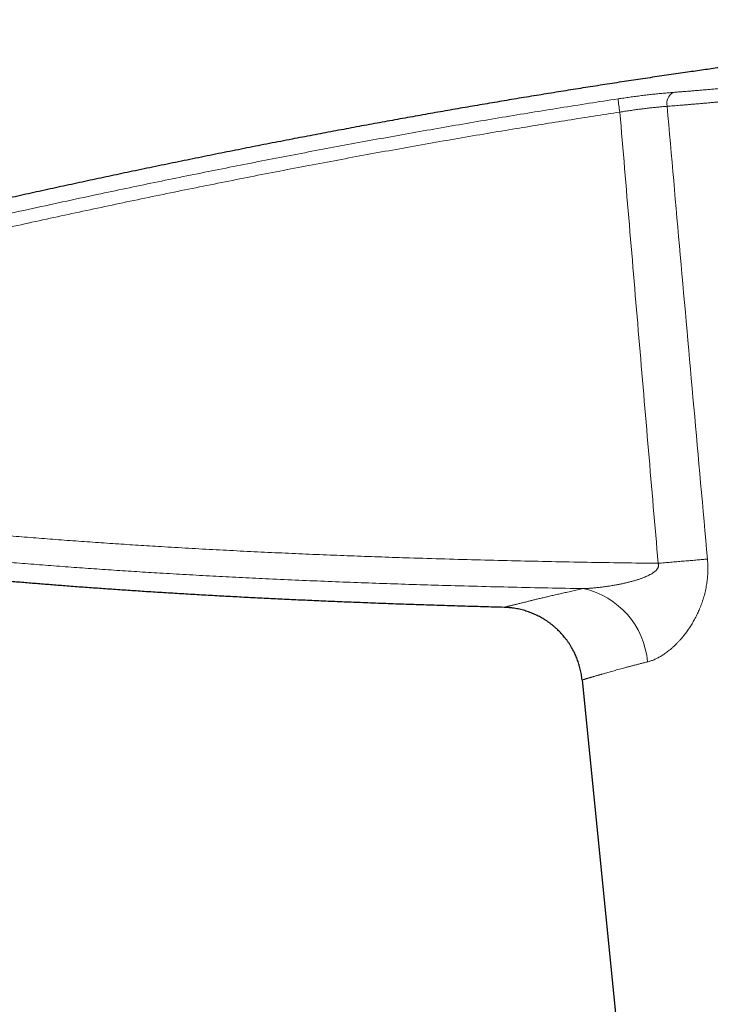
# Model space of a CAD drawing. Header units: millimetres. Extents: x 8 to 599, y 12 to 435.
# Tile 3 of 26: x 82 to 134, y 362 to 435. Entities that reach past the tile are written whole.
import ezdxf

# ---------------------------------------------------------------- set-up
doc = ezdxf.new("R2010")
doc.units = ezdxf.units.MM

msp = doc.modelspace()

# ---------------------------------------------------------------- linework, layer by layer
at = {"color": 7, "linetype": 'Continuous', "lineweight": 30}
msp.add_line((124.304, 386.33), (129.59, 333.369), dxfattribs=at)
at = {"color": 8, "linetype": 'Continuous', "lineweight": 0, "flags": 128}
msp.add_lwpolyline([(133.63, 395.324), (133.538, 395.316), (133.445, 395.309), (133.351, 395.301), (133.255, 395.292), (133.158, 395.284), (133.06, 395.276), (132.961, 395.267), (132.86, 395.259), (132.758, 395.25), (132.655, 395.241), (132.552, 395.232), (132.447, 395.223), (132.341, 395.214), (132.234, 395.205), (132.126, 395.196), (132.017, 395.187), (131.908, 395.177), (131.797, 395.168), (131.686, 395.159), (131.575, 395.149), (131.462, 395.139), (131.349, 395.13), (131.236, 395.12), (131.122, 395.11), (131.007, 395.1), (130.892, 395.091), (130.777, 395.081), (130.661, 395.071), (130.545, 395.061), (130.428, 395.051), (130.312, 395.041), (130.195, 395.031), (130.078, 395.021), (129.961, 395.011)], dxfattribs=at)
at = {"color": 8, "linetype": 'Continuous', "lineweight": 0}
for centre, radius, start, end in [((131.555, 429.22), 0.952, 119.48749, 192.62251), ((144.641, 431.474), 17.767, 186.16344, 189.37416), ((123.101, 387.177), 6.088, 4.70845, 77.77531)]:
    msp.add_arc(centre, radius, start, end, dxfattribs=at)
at = {"color": 7, "linetype": 'Continuous', "lineweight": 30}
for points, knots in [([(172.171, 435.457), (171.875, 435.445), (171.283, 435.42), (170.391, 435.38), (169.494, 435.336), (168.592, 435.289), (167.685, 435.24), (166.717, 435.184), (165.689, 435.121), (164.599, 435.051), (163.502, 434.977), (162.391, 434.898), (161.264, 434.814), (160.123, 434.726), (158.975, 434.633), (157.819, 434.536), (156.657, 434.435), (155.487, 434.329), (154.313, 434.22), (153.135, 434.106), (151.952, 433.989), (150.763, 433.867), (149.568, 433.742), (148.365, 433.612), (147.156, 433.478), (145.975, 433.344), (144.821, 433.21), (143.696, 433.076), (142.565, 432.939), (141.429, 432.799), (140.287, 432.655), (139.141, 432.508), (137.989, 432.357), (136.832, 432.203), (135.67, 432.045), (134.503, 431.884), (133.33, 431.72), (132.083, 431.542), (130.759, 431.351), (129.358, 431.144), (127.951, 430.933), (126.529, 430.715), (125.091, 430.492), (123.638, 430.263), (122.178, 430.028), (120.711, 429.789), (119.247, 429.547), (117.786, 429.301), (116.327, 429.053), (114.861, 428.8), (113.38, 428.54), (111.883, 428.274), (110.369, 428.002), (108.85, 427.725), (107.325, 427.443), (105.793, 427.156), (104.256, 426.865), (102.671, 426.561), (101.037, 426.243), (99.354, 425.912), (97.664, 425.576), (95.969, 425.234), (94.267, 424.887), (92.558, 424.534), (90.892, 424.186), (89.268, 423.843), (87.687, 423.506), (86.1, 423.164), (84.509, 422.818), (82.914, 422.467), (81.313, 422.111), (79.708, 421.752), (78.099, 421.388), (76.485, 421.019), (74.867, 420.646), (73.245, 420.269), (71.521, 419.864), (69.695, 419.431), (67.767, 418.97), (65.834, 418.502), (63.884, 418.025), (61.916, 417.54), (59.932, 417.045), (57.943, 416.544), (55.948, 416.037), (53.961, 415.527), (51.98, 415.014), (50.008, 414.498), (48.031, 413.976), (46.036, 413.445), (44.023, 412.904), (41.993, 412.353), (39.959, 411.796), (37.922, 411.234), (35.88, 410.665), (33.835, 410.09), (32.471, 409.703), (31.788, 409.509)], [0, 0, 0, 0, 0.0062, 0.012439, 0.018716, 0.025031, 0.031384, 0.037775, 0.045356, 0.052989, 0.060674, 0.06841, 0.076358, 0.084358, 0.092411, 0.100517, 0.108675, 0.116886, 0.125147, 0.133402, 0.141707, 0.150062, 0.158467, 0.166921, 0.175424, 0.183976, 0.191858, 0.19978, 0.207742, 0.215744, 0.223786, 0.231867, 0.239987, 0.248146, 0.256344, 0.26458, 0.272854, 0.281166, 0.291011, 0.300907, 0.310854, 0.320853, 0.331084, 0.341368, 0.351703, 0.362089, 0.372525, 0.382824, 0.39317, 0.403564, 0.414005, 0.424706, 0.435455, 0.446252, 0.457095, 0.467985, 0.478921, 0.489902, 0.50184, 0.51383, 0.525872, 0.537964, 0.550106, 0.562298, 0.574539, 0.585803, 0.597107, 0.60845, 0.619832, 0.631254, 0.642713, 0.654211, 0.665745, 0.677317, 0.688924, 0.700568, 0.712247, 0.726056, 0.739913, 0.753817, 0.767766, 0.782016, 0.796313, 0.810654, 0.82504, 0.839469, 0.853683, 0.867937, 0.882231, 0.896563, 0.911228, 0.925931, 0.940672, 0.95545, 0.970265, 0.985115, 1, 1, 1, 1]), ([(118.493, 391.732), (117.977, 391.746), (116.948, 391.774), (115.408, 391.819), (113.873, 391.866), (112.345, 391.917), (110.824, 391.969), (109.309, 392.025), (107.843, 392.081), (106.425, 392.139), (105.055, 392.196), (103.691, 392.257), (102.334, 392.32), (100.984, 392.385), (99.64, 392.452), (98.303, 392.522), (96.972, 392.595), (95.649, 392.67), (94.333, 392.748), (93.025, 392.828), (91.749, 392.909), (90.504, 392.992), (89.291, 393.075), (88.086, 393.16), (86.887, 393.248), (85.732, 393.335), (84.619, 393.422), (83.549, 393.509), (82.485, 393.597), (81.427, 393.687), (80.376, 393.78), (79.331, 393.875), (78.322, 393.969), (77.347, 394.063), (76.407, 394.155), (75.473, 394.25), (74.545, 394.346), (73.623, 394.444), (72.706, 394.544), (71.796, 394.646), (70.892, 394.75), (69.994, 394.856), (69.102, 394.964), (68.217, 395.074), (67.355, 395.183), (66.515, 395.293), (65.698, 395.402), (64.887, 395.513), (64.082, 395.625), (63.547, 395.702), (63.281, 395.74)], [0, 0, 0, 0, 0.027935, 0.055764, 0.083481, 0.111086, 0.138573, 0.16594, 0.193184, 0.218047, 0.242802, 0.267445, 0.291976, 0.31639, 0.340686, 0.364862, 0.388915, 0.412842, 0.436642, 0.460311, 0.483848, 0.505917, 0.527863, 0.549686, 0.571384, 0.592953, 0.612449, 0.631837, 0.651115, 0.670281, 0.689334, 0.708272, 0.727095, 0.744247, 0.761298, 0.778249, 0.795099, 0.811845, 0.828488, 0.845025, 0.861457, 0.877781, 0.893997, 0.910104, 0.926101, 0.941082, 0.955963, 0.970744, 0.985423, 1, 1, 1, 1]), ([(124.304, 386.33), (124.296, 386.397), (124.282, 386.531), (124.251, 386.731), (124.214, 386.93), (124.171, 387.128), (124.12, 387.324), (124.065, 387.514), (124.004, 387.699), (123.939, 387.878), (123.868, 388.055), (123.791, 388.23), (123.707, 388.405), (123.616, 388.582), (123.517, 388.758), (123.412, 388.931), (123.302, 389.1), (123.185, 389.266), (123.066, 389.424), (122.944, 389.576), (122.819, 389.72), (122.69, 389.861), (122.557, 389.997), (122.417, 390.132), (122.269, 390.265), (122.114, 390.395), (121.955, 390.52), (121.792, 390.639), (121.624, 390.753), (121.456, 390.859), (121.289, 390.957), (121.121, 391.048), (120.951, 391.134), (120.778, 391.215), (120.599, 391.291), (120.414, 391.363), (120.223, 391.43), (120.03, 391.491), (119.835, 391.544), (119.639, 391.592), (119.444, 391.632), (119.252, 391.664), (119.063, 391.691), (118.874, 391.711), (118.684, 391.725), (118.557, 391.73), (118.493, 391.732)], [0, 0, 0, 0, 0.023333, 0.046667, 0.07, 0.093333, 0.116666, 0.14, 0.162, 0.184, 0.206, 0.228, 0.25, 0.273333, 0.296667, 0.32, 0.343333, 0.366666, 0.39, 0.412, 0.434, 0.456, 0.478, 0.5, 0.523333, 0.546667, 0.57, 0.593333, 0.616666, 0.64, 0.662, 0.684, 0.706, 0.728, 0.75, 0.773333, 0.796667, 0.82, 0.843333, 0.866666, 0.89, 0.912, 0.934, 0.956, 0.978, 1, 1, 1, 1])]:
    msp.add_open_spline(points, degree=3, knots=knots, dxfattribs=at)
at = {"color": 8, "linetype": 'Continuous', "lineweight": 0}
for points, knots in [([(131.086, 430.049), (131.192, 430.057), (131.404, 430.073), (131.726, 430.098), (132.052, 430.124), (132.381, 430.15), (132.714, 430.178), (133.051, 430.206), (133.391, 430.235), (133.742, 430.265), (134.104, 430.297), (134.476, 430.33), (134.852, 430.364), (135.231, 430.398), (135.611, 430.434), (135.991, 430.469), (136.371, 430.505), (136.754, 430.542), (137.14, 430.58), (137.529, 430.618), (137.921, 430.657), (138.316, 430.696), (138.714, 430.736), (139.116, 430.777), (139.521, 430.819), (139.929, 430.861), (140.338, 430.904), (140.741, 430.946), (141.137, 430.988), (141.526, 431.029), (141.917, 431.071), (142.309, 431.113), (142.703, 431.156), (143.098, 431.199), (143.494, 431.242), (143.896, 431.286), (144.304, 431.331), (144.719, 431.377), (145.134, 431.424), (145.55, 431.47), (145.967, 431.517), (146.384, 431.565), (146.802, 431.612), (147.213, 431.659), (147.616, 431.705), (148.013, 431.751), (148.409, 431.797), (148.805, 431.843), (149.201, 431.889), (149.597, 431.935), (149.993, 431.982), (150.396, 432.029), (150.806, 432.078), (151.224, 432.128), (151.641, 432.178), (152.056, 432.228), (152.468, 432.277), (152.874, 432.327), (153.277, 432.376), (153.678, 432.425), (154.077, 432.474), (154.475, 432.523), (154.872, 432.572), (155.266, 432.621), (155.651, 432.67), (156.028, 432.717), (156.396, 432.764), (156.761, 432.811), (157.124, 432.858), (157.486, 432.904), (157.845, 432.951), (158.201, 432.998), (158.563, 433.045), (158.928, 433.094), (159.298, 433.143), (159.665, 433.193), (160.028, 433.242), (160.391, 433.292), (160.755, 433.342), (161.119, 433.393), (161.478, 433.444), (161.833, 433.494), (162.168, 433.542), (162.483, 433.588), (162.778, 433.631), (163.081, 433.676), (163.391, 433.722), (163.707, 433.77), (164.018, 433.817), (164.325, 433.865), (164.621, 433.911), (164.906, 433.956), (165.181, 434), (165.451, 434.044), (165.717, 434.087), (165.979, 434.131), (166.237, 434.174), (166.489, 434.217), (166.74, 434.26), (166.99, 434.304), (167.237, 434.348), (167.479, 434.391), (167.716, 434.434), (167.948, 434.477), (168.174, 434.52), (168.394, 434.562), (168.605, 434.603), (168.808, 434.643), (169.001, 434.682), (169.189, 434.72), (169.372, 434.758), (169.549, 434.795), (169.721, 434.832), (169.888, 434.868), (170.052, 434.904), (170.214, 434.94), (170.372, 434.976), (170.524, 435.012), (170.669, 435.046), (170.81, 435.08), (170.945, 435.113), (171.075, 435.146), (171.197, 435.177), (171.313, 435.207), (171.416, 435.234), (171.508, 435.259), (171.59, 435.282), (171.67, 435.304), (171.747, 435.326), (171.821, 435.348), (171.887, 435.367), (171.947, 435.385), (171.999, 435.401), (172.045, 435.416), (172.083, 435.428), (172.115, 435.438), (172.14, 435.447), (172.158, 435.453), (172.168, 435.457), (172.171, 435.457), (172.171, 435.457), (172.171, 435.457)], [0, 0, 0, 0, 0.006952, 0.013904, 0.020857, 0.027808, 0.034787, 0.041766, 0.048746, 0.055724, 0.063155, 0.070588, 0.078021, 0.085453, 0.092884, 0.100174, 0.107464, 0.114755, 0.122044, 0.129365, 0.136686, 0.144008, 0.151328, 0.158739, 0.166152, 0.173565, 0.180977, 0.188388, 0.195361, 0.202334, 0.209308, 0.216281, 0.22328, 0.230281, 0.237281, 0.244281, 0.251573, 0.258867, 0.26616, 0.273453, 0.280776, 0.288101, 0.295425, 0.302748, 0.30971, 0.316672, 0.323634, 0.330596, 0.337584, 0.344573, 0.351562, 0.35855, 0.365991, 0.373434, 0.380878, 0.388321, 0.395762, 0.403059, 0.410357, 0.417655, 0.424952, 0.43228, 0.439609, 0.446937, 0.454265, 0.461224, 0.468184, 0.475144, 0.482103, 0.489089, 0.496075, 0.503062, 0.510048, 0.517487, 0.524927, 0.532368, 0.539808, 0.547247, 0.554953, 0.562661, 0.57037, 0.578078, 0.585785, 0.592439, 0.599093, 0.605747, 0.613153, 0.620561, 0.627969, 0.635377, 0.642783, 0.649751, 0.65672, 0.66369, 0.670658, 0.677654, 0.68465, 0.691646, 0.698642, 0.705934, 0.713226, 0.720519, 0.72781, 0.735133, 0.742457, 0.74978, 0.757103, 0.764074, 0.771045, 0.778017, 0.784988, 0.791985, 0.798984, 0.805983, 0.812981, 0.820432, 0.827885, 0.835339, 0.842792, 0.850243, 0.857963, 0.865686, 0.873408, 0.88113, 0.888851, 0.895517, 0.902184, 0.908851, 0.9164, 0.92395, 0.9315, 0.939049, 0.946598, 0.954149, 0.961699, 0.969248, 0.976935, 0.984623, 0.992312, 0.999999, 1, 1, 1, 1]), ([(173.201, 434.603), (173.2, 434.602), (173.199, 434.602), (173.188, 434.598), (173.17, 434.592), (173.145, 434.584), (173.112, 434.574), (173.073, 434.561), (173.025, 434.547), (172.971, 434.531), (172.909, 434.512), (172.84, 434.492), (172.763, 434.471), (172.684, 434.449), (172.605, 434.427), (172.526, 434.406), (172.443, 434.384), (172.355, 434.361), (172.262, 434.337), (172.16, 434.311), (172.048, 434.283), (171.925, 434.253), (171.797, 434.222), (171.663, 434.191), (171.522, 434.158), (171.375, 434.124), (171.223, 434.09), (171.062, 434.054), (170.892, 434.017), (170.714, 433.979), (170.53, 433.94), (170.339, 433.901), (170.142, 433.86), (169.938, 433.819), (169.728, 433.778), (169.523, 433.738), (169.324, 433.7), (169.133, 433.664), (168.937, 433.627), (168.738, 433.59), (168.533, 433.553), (168.316, 433.514), (168.085, 433.473), (167.84, 433.43), (167.59, 433.386), (167.335, 433.343), (167.074, 433.299), (166.807, 433.254), (166.536, 433.21), (166.256, 433.164), (165.968, 433.118), (165.67, 433.071), (165.367, 433.023), (165.059, 432.975), (164.745, 432.927), (164.426, 432.879), (164.103, 432.83), (163.78, 432.782), (163.458, 432.735), (163.138, 432.688), (162.813, 432.642), (162.485, 432.595), (162.152, 432.547), (161.815, 432.5), (161.474, 432.453), (161.143, 432.407), (160.821, 432.363), (160.51, 432.32), (160.196, 432.278), (159.88, 432.235), (159.56, 432.193), (159.235, 432.149), (158.903, 432.106), (158.565, 432.061), (158.225, 432.017), (157.882, 431.972), (157.536, 431.928), (157.214, 431.886), (156.917, 431.848), (156.644, 431.814), (156.37, 431.779), (156.059, 431.74), (155.709, 431.696), (155.321, 431.647), (154.931, 431.599), (154.539, 431.55), (154.144, 431.502), (153.747, 431.453), (153.348, 431.404), (152.963, 431.357), (152.591, 431.312), (152.234, 431.269), (151.875, 431.226), (151.515, 431.183), (151.154, 431.14), (150.788, 431.096), (150.417, 431.052), (150.041, 431.008), (149.664, 430.964), (149.286, 430.92), (148.908, 430.875), (148.557, 430.835), (148.235, 430.797), (147.94, 430.763), (147.645, 430.729), (147.312, 430.691), (146.939, 430.648), (146.528, 430.601), (146.117, 430.555), (145.705, 430.508), (145.293, 430.462), (144.881, 430.415), (144.47, 430.369), (144.074, 430.325), (143.694, 430.283), (143.331, 430.243), (142.968, 430.204), (142.605, 430.164), (142.244, 430.125), (141.861, 430.083), (141.459, 430.04), (141.037, 429.995), (140.616, 429.95), (140.196, 429.906), (139.778, 429.862), (139.361, 429.819), (138.945, 429.776), (138.539, 429.734), (138.142, 429.694), (137.753, 429.655), (137.367, 429.616), (136.982, 429.578), (136.599, 429.54), (136.218, 429.503), (135.84, 429.467), (135.478, 429.432), (135.133, 429.4), (134.805, 429.369), (134.478, 429.339), (134.153, 429.309), (133.831, 429.28), (133.507, 429.251), (133.183, 429.223), (132.857, 429.195), (132.534, 429.167), (132.214, 429.14), (131.896, 429.113), (131.605, 429.09), (131.34, 429.068), (131.1, 429.049), (130.862, 429.03), (130.704, 429.018), (130.626, 429.012)], [0, 0, 0, 0, 0.007499, 0.014999, 0.022506, 0.030014, 0.037569, 0.045125, 0.052681, 0.060236, 0.067826, 0.075416, 0.083007, 0.090597, 0.096773, 0.102949, 0.109125, 0.115311, 0.121498, 0.127684, 0.134662, 0.141641, 0.148619, 0.155597, 0.162602, 0.169608, 0.176613, 0.183618, 0.190916, 0.198215, 0.205514, 0.212812, 0.220141, 0.227471, 0.2348, 0.242129, 0.248303, 0.254477, 0.260651, 0.266835, 0.273019, 0.279203, 0.286179, 0.293155, 0.300131, 0.307106, 0.314109, 0.321112, 0.328115, 0.335118, 0.342414, 0.349712, 0.35701, 0.364307, 0.371634, 0.378963, 0.386292, 0.39362, 0.400585, 0.407551, 0.414518, 0.421483, 0.428476, 0.435469, 0.442462, 0.449455, 0.455655, 0.461856, 0.468056, 0.474267, 0.480478, 0.486689, 0.493113, 0.499537, 0.50596, 0.512396, 0.518832, 0.525267, 0.530262, 0.535257, 0.540254, 0.545251, 0.552217, 0.559183, 0.566149, 0.573115, 0.580107, 0.5871, 0.594094, 0.601086, 0.607286, 0.613487, 0.619687, 0.625898, 0.632109, 0.63832, 0.644743, 0.651167, 0.65759, 0.664025, 0.67046, 0.676895, 0.681889, 0.686883, 0.69188, 0.696876, 0.703839, 0.710802, 0.717766, 0.724729, 0.731718, 0.738709, 0.745699, 0.752689, 0.758887, 0.765085, 0.771282, 0.777491, 0.783699, 0.789908, 0.797208, 0.804509, 0.81181, 0.819111, 0.826442, 0.833774, 0.841106, 0.848438, 0.8554, 0.862364, 0.869327, 0.87629, 0.883279, 0.890269, 0.89726, 0.904249, 0.910447, 0.916645, 0.922842, 0.929051, 0.935259, 0.941468, 0.947888, 0.954309, 0.960729, 0.967162, 0.973594, 0.980027, 0.985019, 0.990011, 0.995005, 1, 1, 1, 1]), ([(126.977, 429.566), (127.049, 429.577), (127.194, 429.599), (127.411, 429.631), (127.628, 429.662), (127.844, 429.692), (128.061, 429.722), (128.278, 429.751), (128.497, 429.78), (128.713, 429.807), (128.928, 429.833), (129.139, 429.859), (129.346, 429.882), (129.549, 429.905), (129.749, 429.927), (129.947, 429.947), (130.143, 429.967), (130.338, 429.986), (130.531, 430.003), (130.72, 430.02), (130.906, 430.035), (131.026, 430.044), (131.086, 430.049)], [0, 0, 0, 0, 0.049327, 0.09869, 0.148065, 0.197428, 0.246755, 0.297353, 0.34799, 0.39864, 0.449277, 0.499875, 0.54922, 0.598603, 0.647998, 0.697381, 0.746726, 0.797355, 0.848023, 0.898704, 0.949372, 1, 1, 1, 1]), ([(35.082, 409.338), (35.724, 409.517), (37.223, 409.935), (39.579, 410.584), (42.151, 411.286), (44.726, 411.979), (47.302, 412.665), (49.881, 413.344), (52.461, 414.015), (55.044, 414.679), (57.629, 415.335), (60.215, 415.983), (62.803, 416.623), (65.394, 417.255), (67.987, 417.88), (70.583, 418.496), (73.181, 419.104), (75.76, 419.7), (78.321, 420.282), (80.863, 420.852), (83.407, 421.413), (85.953, 421.967), (88.36, 422.481), (90.626, 422.958), (92.752, 423.4), (94.879, 423.835), (97.007, 424.264), (99.137, 424.687), (101.268, 425.104), (103.4, 425.514), (105.533, 425.917), (107.668, 426.314), (109.804, 426.704), (111.941, 427.086), (114.082, 427.463), (116.226, 427.832), (118.374, 428.195), (120.522, 428.55), (122.673, 428.897), (124.824, 429.237), (126.259, 429.456), (126.977, 429.566)], [0, 0, 0, 0, 0.02124, 0.049559, 0.077879, 0.106199, 0.134519, 0.162839, 0.191159, 0.219479, 0.247801, 0.276124, 0.304442, 0.332759, 0.361096, 0.389432, 0.417769, 0.446105, 0.473778, 0.501451, 0.529124, 0.556796, 0.584469, 0.60753, 0.630591, 0.653651, 0.676712, 0.699773, 0.722834, 0.745895, 0.768956, 0.792017, 0.815078, 0.838139, 0.8612, 0.884333, 0.907467, 0.9306, 0.953734, 0.976867, 1, 1, 1, 1]), ([(127.111, 428.58), (126.468, 428.482), (125.181, 428.285), (123.251, 427.981), (121.322, 427.671), (119.314, 427.342), (117.226, 426.993), (115.06, 426.623), (112.894, 426.245), (110.73, 425.86), (108.567, 425.467), (106.406, 425.068), (104.246, 424.662), (102.081, 424.248), (99.911, 423.826), (97.737, 423.396), (95.564, 422.959), (93.392, 422.516), (91.221, 422.067), (89.052, 421.611), (86.885, 421.149), (84.718, 420.681), (82.553, 420.207), (80.388, 419.727), (78.225, 419.241), (76.062, 418.748), (73.9, 418.25), (71.74, 417.746), (69.664, 417.257), (67.674, 416.782), (65.768, 416.322), (63.703, 415.82), (61.477, 415.272), (59.093, 414.678), (56.71, 414.077), (54.328, 413.47), (51.949, 412.856), (49.571, 412.236), (47.195, 411.609), (44.82, 410.976), (42.446, 410.336), (40.074, 409.69), (37.704, 409.038), (36.125, 408.598), (35.335, 408.377)], [0, 0, 0, 0, 0.0207746, 0.0415493, 0.0623239, 0.0830985, 0.1064745, 0.1298508, 0.1532273, 0.176604, 0.1999808, 0.2233574, 0.2467339, 0.2701098, 0.2936818, 0.3172539, 0.340826, 0.3643981, 0.3879701, 0.4115419, 0.4351139, 0.4586859, 0.4822579, 0.5058298, 0.5294214, 0.5530131, 0.5766049, 0.6001967, 0.6237883, 0.6446356, 0.665483, 0.6863303, 0.7124652, 0.7386002, 0.7647352, 0.7908702, 0.8170051, 0.84314, 0.869275, 0.8954099, 0.9215574, 0.947705, 0.9738525, 1, 1, 1, 1]), ([(130.626, 429.012), (130.576, 429.008), (130.476, 429.001), (130.321, 428.988), (130.163, 428.974), (130.003, 428.96), (129.838, 428.944), (129.669, 428.926), (129.496, 428.908), (129.32, 428.888), (129.142, 428.868), (128.963, 428.846), (128.784, 428.824), (128.605, 428.801), (128.425, 428.776), (128.243, 428.752), (128.059, 428.725), (127.872, 428.698), (127.682, 428.67), (127.492, 428.641), (127.302, 428.611), (127.175, 428.59), (127.111, 428.58)], [0, 0, 0, 0, 0.0493373, 0.0987117, 0.1480985, 0.1974728, 0.2468101, 0.2974399, 0.3481097, 0.398793, 0.449463, 0.5000928, 0.5494173, 0.5987786, 0.6481524, 0.6975138, 0.7468384, 0.7974442, 0.8480896, 0.8987484, 0.949394, 1, 1, 1, 1]), ([(129.961, 395.011), (129.722, 397.808), (129.244, 403.403), (128.53, 411.795), (127.818, 420.187), (127.347, 425.782), (127.111, 428.58)], [0, 0, 0, 0, 0.25, 0.5, 0.75, 1, 1, 1, 1]), ([(130.626, 429.012), (130.953, 425.325), (131.615, 417.867), (132.616, 406.638), (133.292, 399.095), (133.63, 395.324)], [0, 0, 0, 0, 0.328308, 0.664154, 1, 1, 1, 1]), ([(39.559, 403.464), (40.29, 403.312), (41.752, 403.008), (43.946, 402.559), (45.959, 402.152), (47.79, 401.788), (49.439, 401.467), (51.089, 401.151), (52.63, 400.864), (54.063, 400.604), (55.386, 400.369), (56.711, 400.14), (58.037, 399.918), (59.365, 399.702), (60.694, 399.492), (62.026, 399.29), (63.359, 399.095), (64.692, 398.906), (66.027, 398.726), (67.363, 398.552), (68.701, 398.384), (70.039, 398.224), (71.378, 398.069), (72.83, 397.907), (74.395, 397.741), (76.074, 397.571), (77.753, 397.409), (79.436, 397.254), (81.123, 397.106), (82.814, 396.965), (84.505, 396.831), (86.197, 396.703), (87.89, 396.581), (89.583, 396.465), (91.276, 396.355), (93.089, 396.243), (95.021, 396.13), (97.074, 396.018), (99.127, 395.912), (101.18, 395.813), (103.234, 395.721), (105.287, 395.635), (107.341, 395.556), (109.396, 395.481), (111.647, 395.406), (114.094, 395.331), (116.738, 395.259), (119.382, 395.195), (122.027, 395.138), (124.672, 395.088), (127.316, 395.046), (129.08, 395.023), (129.961, 395.011)], [0, 0, 0, 0, 0.024622, 0.049245, 0.073867, 0.092332, 0.110798, 0.129263, 0.147728, 0.162505, 0.177283, 0.19206, 0.206838, 0.221615, 0.23642, 0.251225, 0.26603, 0.280835, 0.29564, 0.310454, 0.325269, 0.340084, 0.354899, 0.369714, 0.388265, 0.406816, 0.425355, 0.443893, 0.462544, 0.481196, 0.499848, 0.518499, 0.537151, 0.555803, 0.574455, 0.593106, 0.615702, 0.638297, 0.660893, 0.683489, 0.706085, 0.728682, 0.751278, 0.773873, 0.796469, 0.825544, 0.85462, 0.883696, 0.912772, 0.941848, 0.970924, 1, 1, 1, 1]), ([(124.39, 393.127), (123.514, 393.143), (121.763, 393.175), (119.136, 393.233), (116.51, 393.297), (114.029, 393.365), (111.695, 393.436), (109.506, 393.509), (107.317, 393.587), (105.129, 393.673), (102.941, 393.765), (100.826, 393.86), (98.784, 393.959), (96.815, 394.061), (94.847, 394.169), (92.966, 394.279), (91.172, 394.39), (89.467, 394.501), (87.762, 394.618), (86.057, 394.74), (84.353, 394.869), (82.649, 395.005), (80.945, 395.147), (79.356, 395.286), (77.881, 395.421), (76.52, 395.551), (75.159, 395.686), (73.799, 395.826), (72.438, 395.972), (71.077, 396.123), (69.715, 396.281), (68.353, 396.446), (66.993, 396.616), (65.643, 396.793), (64.304, 396.975), (62.974, 397.163), (61.646, 397.359), (60.319, 397.561), (58.993, 397.77), (57.669, 397.986), (56.345, 398.209), (55.022, 398.437), (53.7, 398.672), (52.27, 398.932), (50.73, 399.219), (49.082, 399.534), (47.435, 399.855), (45.603, 400.219), (43.587, 400.626), (41.385, 401.077), (39.918, 401.382), (39.184, 401.534)], [0, 0, 0, 0, 0.030629, 0.061258, 0.091888, 0.122517, 0.148048, 0.173579, 0.19911, 0.224641, 0.250172, 0.275703, 0.298686, 0.32167, 0.344654, 0.367638, 0.387563, 0.407489, 0.427415, 0.44734, 0.467266, 0.487192, 0.507118, 0.527044, 0.542985, 0.558926, 0.574867, 0.590808, 0.606749, 0.622733, 0.638717, 0.6547, 0.670684, 0.686668, 0.702317, 0.717966, 0.733615, 0.749264, 0.764913, 0.780561, 0.79621, 0.811859, 0.827508, 0.843156, 0.862716, 0.882276, 0.901836, 0.921396, 0.947597, 0.973799, 1, 1, 1, 1]), ([(124.39, 393.127), (124.494, 393.132), (124.703, 393.142), (125.016, 393.165), (125.33, 393.193), (125.644, 393.226), (125.959, 393.265), (126.274, 393.31), (126.588, 393.36), (126.882, 393.413), (127.157, 393.467), (127.414, 393.521), (127.67, 393.581), (127.925, 393.646), (128.168, 393.713), (128.398, 393.782), (128.616, 393.854), (128.809, 393.924), (128.978, 393.991), (129.124, 394.053), (129.25, 394.113), (129.355, 394.167), (129.441, 394.214), (129.525, 394.264), (129.607, 394.319), (129.681, 394.374), (129.749, 394.429), (129.808, 394.485), (129.858, 394.541), (129.9, 394.596), (129.933, 394.65), (129.958, 394.702), (129.975, 394.751), (129.985, 394.796), (129.99, 394.841), (129.99, 394.888), (129.984, 394.934), (129.974, 394.975), (129.965, 395), (129.961, 395.011)], [0, 0, 0, 0, 0.051358, 0.102725, 0.154093, 0.205452, 0.256995, 0.308538, 0.359712, 0.410886, 0.452969, 0.495065, 0.537161, 0.579249, 0.621326, 0.657798, 0.694273, 0.730739, 0.755936, 0.781137, 0.806328, 0.821848, 0.837389, 0.852926, 0.868445, 0.883946, 0.896773, 0.909609, 0.92242, 0.932283, 0.942162, 0.952003, 0.959111, 0.966237, 0.973338, 0.980466, 0.98762, 0.994753, 1, 1, 1, 1]), ([(133.63, 395.324), (133.635, 395.261), (133.645, 395.134), (133.655, 394.943), (133.661, 394.753), (133.661, 394.562), (133.657, 394.371), (133.648, 394.178), (133.634, 393.984), (133.615, 393.791), (133.591, 393.599), (133.561, 393.399), (133.524, 393.19), (133.479, 392.973), (133.428, 392.759), (133.371, 392.546), (133.308, 392.335), (133.24, 392.126), (133.166, 391.92), (133.09, 391.724), (133.012, 391.536), (132.932, 391.358), (132.849, 391.182), (132.763, 391.01), (132.673, 390.841), (132.58, 390.676), (132.486, 390.516), (132.387, 390.357), (132.284, 390.199), (132.176, 390.042), (132.067, 389.889), (131.947, 389.731), (131.817, 389.567), (131.677, 389.4), (131.534, 389.24), (131.388, 389.085), (131.241, 388.937), (131.092, 388.797), (130.943, 388.664), (130.8, 388.545), (130.664, 388.438), (130.534, 388.342), (130.404, 388.251), (130.273, 388.166), (130.145, 388.088), (130.02, 388.017), (129.899, 387.953), (129.777, 387.894), (129.655, 387.84), (129.533, 387.791), (129.411, 387.747), (129.29, 387.708), (129.209, 387.687), (129.168, 387.677)], [0, 0, 0, 0, 0.016699, 0.033411, 0.050127, 0.066839, 0.083538, 0.100681, 0.117837, 0.134999, 0.152156, 0.1693, 0.18923, 0.209173, 0.229118, 0.249049, 0.269382, 0.289727, 0.310073, 0.330408, 0.349094, 0.367789, 0.386483, 0.40517, 0.424011, 0.442853, 0.461381, 0.47991, 0.499535, 0.519167, 0.5388, 0.558425, 0.582164, 0.605914, 0.629664, 0.653403, 0.677374, 0.701344, 0.724859, 0.748374, 0.768573, 0.788782, 0.808995, 0.829203, 0.849402, 0.868125, 0.886854, 0.905583, 0.924306, 0.943227, 0.962153, 0.98108, 1, 1, 1, 1]), ([(118.493, 391.732), (118.493, 391.732), (118.493, 391.732), (118.495, 391.733), (118.504, 391.735), (118.52, 391.739), (118.541, 391.745), (118.569, 391.752), (118.603, 391.76), (118.643, 391.771), (118.689, 391.783), (118.742, 391.796), (118.8, 391.811), (118.865, 391.828), (118.936, 391.846), (119.012, 391.865), (119.094, 391.886), (119.182, 391.908), (119.276, 391.932), (119.375, 391.957), (119.484, 391.984), (119.602, 392.014), (119.73, 392.046), (119.864, 392.079), (120.006, 392.114), (120.155, 392.151), (120.298, 392.186), (120.434, 392.219), (120.562, 392.251), (120.694, 392.283), (120.83, 392.315), (120.97, 392.349), (121.113, 392.383), (121.26, 392.419), (121.412, 392.454), (121.566, 392.491), (121.725, 392.528), (121.888, 392.566), (122.054, 392.605), (122.223, 392.644), (122.397, 392.684), (122.574, 392.725), (122.754, 392.766), (122.939, 392.807), (123.129, 392.85), (123.327, 392.895), (123.532, 392.94), (123.741, 392.986), (123.953, 393.032), (124.169, 393.079), (124.316, 393.111), (124.39, 393.127)], [0, 0, 0, 0, 0.000003, 0.022348, 0.044694, 0.067038, 0.089425, 0.111814, 0.134201, 0.156716, 0.179233, 0.201748, 0.224307, 0.246866, 0.269425, 0.291599, 0.313774, 0.335948, 0.358162, 0.380378, 0.402592, 0.426707, 0.450823, 0.474938, 0.499104, 0.523271, 0.547438, 0.566047, 0.584657, 0.603266, 0.621898, 0.640531, 0.659163, 0.677772, 0.696382, 0.714991, 0.733623, 0.752255, 0.770887, 0.789496, 0.808106, 0.826715, 0.845346, 0.863978, 0.882609, 0.902162, 0.921714, 0.941266, 0.960844, 0.980422, 1, 1, 1, 1]), ([(129.168, 387.677), (129.082, 387.655), (128.908, 387.612), (128.656, 387.548), (128.409, 387.484), (128.169, 387.422), (127.936, 387.361), (127.71, 387.301), (127.49, 387.243), (127.278, 387.186), (127.072, 387.13), (126.871, 387.075), (126.676, 387.021), (126.486, 386.968), (126.304, 386.916), (126.129, 386.867), (125.962, 386.819), (125.824, 386.78), (125.713, 386.748), (125.626, 386.723), (125.542, 386.698), (125.451, 386.672), (125.355, 386.644), (125.256, 386.615), (125.161, 386.587), (125.071, 386.56), (124.985, 386.535), (124.905, 386.511), (124.83, 386.489), (124.76, 386.468), (124.695, 386.448), (124.634, 386.43), (124.579, 386.413), (124.528, 386.398), (124.482, 386.384), (124.441, 386.372), (124.405, 386.361), (124.374, 386.351), (124.349, 386.344), (124.331, 386.338), (124.318, 386.334), (124.31, 386.332), (124.305, 386.33), (124.304, 386.33), (124.304, 386.33)], [0, 0, 0, 0, 0.027794, 0.05559, 0.083384, 0.111249, 0.139117, 0.166982, 0.194802, 0.222622, 0.250473, 0.278325, 0.307008, 0.335692, 0.364375, 0.393137, 0.421902, 0.450665, 0.467505, 0.484345, 0.501193, 0.51804, 0.540498, 0.562957, 0.585416, 0.607912, 0.630411, 0.652907, 0.675366, 0.697825, 0.720283, 0.74278, 0.765279, 0.787776, 0.811051, 0.834328, 0.857603, 0.880922, 0.904242, 0.927562, 0.945667, 0.963772, 0.981886, 1, 1, 1, 1])]:
    msp.add_open_spline(points, degree=3, knots=knots, dxfattribs=at)

doc.saveas('drawing.dxf')
